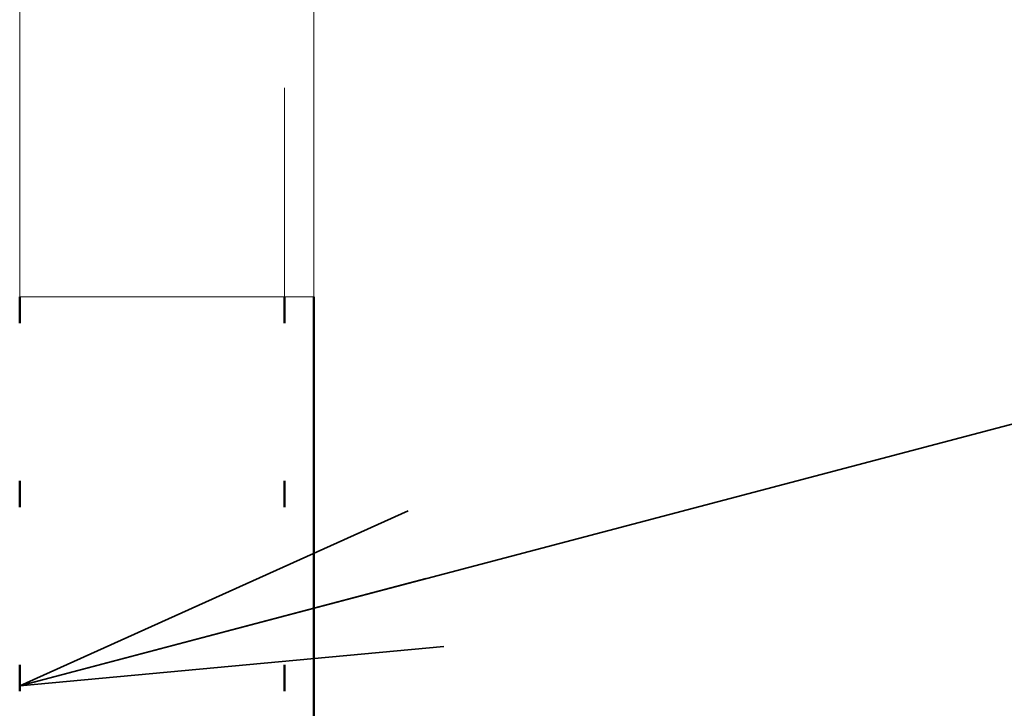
# Paper-space layout 'Layout1' of a CAD drawing. Extents: x -2 to 1033, y -36 to 596.
# Tile 80 of 182: x 696.97 to 701.66, y 450.2 to 453.48. Entities that reach past the tile are written whole.
import ezdxf

# ---------------------------------------------------------------- set-up
doc = ezdxf.new("R2010")
doc.units = 0
for name, pattern in [('ACAD_ISO02W100', [15, 12, -3]), ('ACAD_ISO04W100', [30.5, 24, -3, 0.5, -3]), ('ACAD_ISO07W100', [3.5, 0.5, -3]), ('B_CARA_09', [0.5, 0, -0.5])]:
    doc.linetypes.add(name, pattern=pattern)
for name, color, linetype, lineweight in [('SS_1.ET-HALA_TaO-JD-LAVKA-ZEBRIK', 9, 'CONTINUOUS', 13), ('SS_2.ET-DEMONTAZE_OK', 20, 'B_CARA_09', 50), ('SS_POPIS_PROFILU_de.', 214, 'CONTINUOUS', 35)]:
    doc.layers.add(name, color=color, linetype=linetype, lineweight=lineweight)

psp = doc.layouts.get("Layout1")

# ---------------------------------------------------------------- linework, layer by layer
at = {"layer": 'SS_1.ET-HALA_TaO-JD-LAVKA-ZEBRIK', "color": 9, "linetype": 'ACAD_ISO02W100', "ltscale": 0.25}
psp.add_line((698.2304, 498.1539), (698.2304, 452.1604), dxfattribs=at)
at = {"layer": 'SS_1.ET-HALA_TaO-JD-LAVKA-ZEBRIK', "color": 5, "linetype": 'Continuous', "ltscale": 0.25}
for p, q in [((698.3704, 452.1604), (698.3704, 498.1604)), ((696.9704, 498.0957), (696.9704, 452.1604)), ((696.9704, 452.1604), (698.3704, 452.1604))]:
    psp.add_line(p, q, dxfattribs=at)
at = {"layer": 'SS_1.ET-HALA_TaO-JD-LAVKA-ZEBRIK', "color": 9, "linetype": 'ACAD_ISO04W100', "ltscale": 0.25}
psp.add_line((698.3704, 452.1604), (698.3704, 498.1604), dxfattribs=at)
at = {"layer": 'SS_2.ET-DEMONTAZE_OK', "color": 1, "linetype": 'ACAD_ISO07W100', "ltscale": 0.25}
for p, q in [((696.9704, 452.1604), (696.9704, 448.4604)), ((698.2304, 452.1604), (698.2304, 447.1604)), ((698.3704, 448.4604), (698.3704, 452.1604))]:
    psp.add_line(p, q, dxfattribs=at)
at = {"layer": 'SS_2.ET-DEMONTAZE_OK', "color": 9, "linetype": 'ACAD_ISO04W100', "ltscale": 0.25}
psp.add_line((698.3704, 447.1604), (698.3704, 452.1604), dxfattribs=at)
at = {"layer": 'SS_POPIS_PROFILU_de.', "color": 0, "linetype": 'ByBlock'}
for p, q in [((696.9704, 450.3104), (698.8194, 451.1425)), ((696.9704, 450.3104), (698.9043, 450.8201)), ((698.9893, 450.4978), (696.9704, 450.3104))]:
    psp.add_line(p, q, dxfattribs=at)
at = {"layer": 'SS_POPIS_PROFILU_de.', "color": 214}
psp.add_lwpolyline([(696.9704, 450.3104), (720.6255, 456.5451), (735.0541, 456.5451)], dxfattribs=at)

doc.saveas('drawing.dxf')
